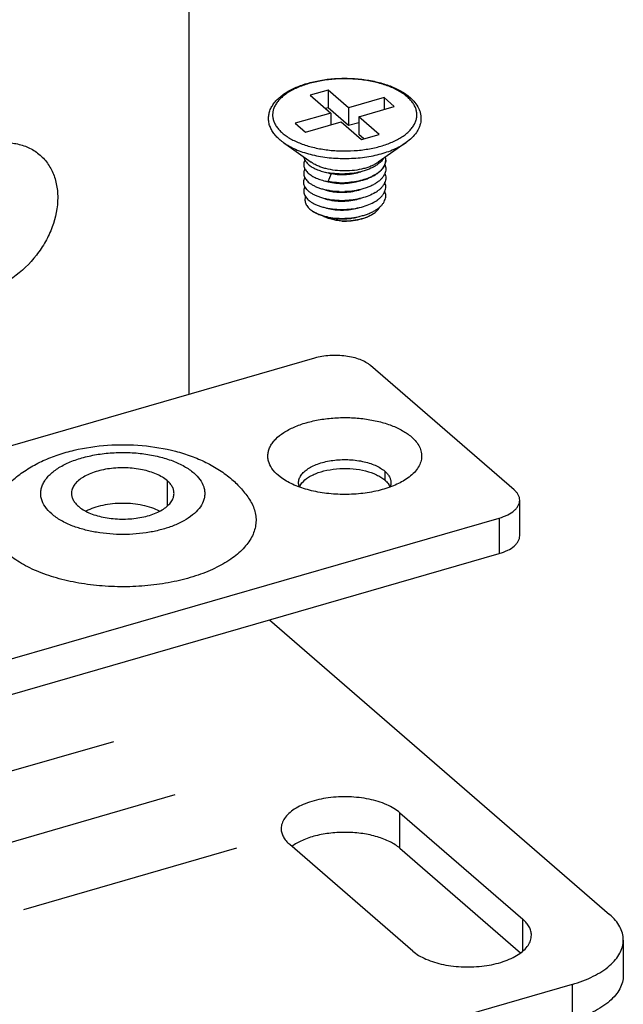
# Model space of a CAD drawing. Header units: millimetres. Extents: x -4223 to -3634, y -1019 to -603.
# Tile 6 of 26: x -3962 to -3932, y -867 to -819. Entities that reach past the tile are written whole.
import ezdxf

# ---------------------------------------------------------------- set-up
doc = ezdxf.new("R2010")
doc.units = ezdxf.units.MM
doc.layers.add('02___PRT_ALL_AXES', color=7, linetype='Continuous')
doc.layers.add('03___PRT_ALL_CURVES', color=7, linetype='Continuous')

msp = doc.modelspace()

# ---------------------------------------------------------------- linework, layer by layer
at = {"color": 7, "linetype": 'Continuous'}
for p, q in [((-3953.38, -837.683), (-3953.38, -797.653)), ((-3946.609, -822.848), (-3947.475, -823.098)), ((-3946.609, -822.848), (-3946.609, -823.714)), ((-3945.609, -823.714), (-3946.609, -822.848)), ((-3947.475, -823.098), (-3946.475, -823.964)), ((-3943.877, -823.214), (-3945.609, -823.714)), ((-3943.877, -823.214), (-3943.877, -823.792)), ((-3943.377, -823.647), (-3943.877, -823.214)), ((-3946.609, -823.714), (-3946.725, -823.748)), ((-3945.609, -824.58), (-3946.609, -823.714)), ((-3945.609, -823.714), (-3945.609, -824.58)), ((-3945.109, -824.147), (-3943.377, -823.647)), ((-3946.475, -823.964), (-3948.207, -824.464)), ((-3946.475, -823.964), (-3946.475, -824.542)), ((-3945.109, -824.147), (-3945.109, -825.013)), ((-3944.109, -825.013), (-3945.109, -824.147)), ((-3948.207, -824.464), (-3947.707, -824.897)), ((-3947.707, -824.897), (-3945.975, -824.397)), ((-3945.975, -824.397), (-3944.975, -825.263)), ((-3945.109, -824.436), (-3945.609, -824.58)), ((-3944.859, -825.23), (-3945.109, -825.013)), ((-3944.975, -825.263), (-3944.109, -825.013)), ((-3948.779, -825.408), (-3948.778, -825.408)), ((-3942.805, -825.408), (-3942.805, -825.408)), ((-3946.756, -826.843), (-3946.599, -826.887)), ((-3946.595, -827.31), (-3946.432, -826.921)), ((-3946.432, -826.921), (-3946.432, -826.899)), ((-3946.754, -827.276), (-3946.599, -827.32)), ((-3946.79, -828.996), (-3946.61, -829.049)), ((-3943.843, -841.425), (-3943.843, -841.858)), ((-3954.452, -841.889), (-3954.452, -843.124)), ((-3937.261, -844.577), (-3937.261, -842.845)), ((-3938.261, -843.711), (-3938.261, -845.443)), ((-3979.83, -857.443), (-3938.261, -845.443)), ((-3949.463, -848.676), (-3932.88, -863.038)), ((-3943.107, -858.081), (-3937.107, -863.277)), ((-3943.107, -859.813), (-3943.107, -858.081)), ((-3942.477, -864.827), (-3948.477, -859.631)), ((-3937.107, -864.827), (-3937.107, -863.277)), ((-3932.21, -864.288), (-3932.21, -866.02)), ((-3934.71, -866.453), (-3973.681, -877.703)), ((-3934.71, -866.453), (-3934.71, -868.185))]:
    msp.add_line(p, q, dxfattribs=at)
at = {"color": 3, "linetype": 'Continuous'}
for p, q in [((-3947.261, -835.916), (-3963.44, -840.587)), ((-3937.529, -842.345), (-3944.529, -836.282)), ((-3948.854, -841.771), (-3949.04, -841.626)), ((-3979.83, -855.711), (-3938.261, -843.711)), ((-3943.107, -859.813), (-3937.227, -864.905))]:
    msp.add_line(p, q, dxfattribs=at)
at = {"color": 7, "linetype": 'Continuous'}
for centre, radius, start, end in [((-3944.391, -826.243), 0.599, 0.0647, 11.9663), ((-3944.38, -826.242), 0.588, 358.5823, 359.9976), ((-3946.016, -824.484), 2.473, 256.341, 260.297), ((-3945.925, -822.912), 4.023, 268.095, 271.8896), ((-3945.935, -823.401), 3.966, 268.0888, 272.059), ((-3945.93, -823.389), 3.979, 268.0309, 271.9825), ((-3945.102, -826.078), 1.551, 305.4303, 305.9601), ((-3945.93, -823.811), 3.989, 268.0356, 271.9767), ((-3945.169, -826.416), 1.668, 301.3195, 305.4271), ((-3945.103, -826.51), 1.553, 305.451, 306.0474), ((-3945.93, -824.24), 3.994, 268.0379, 271.9749), ((-3945.191, -826.815), 1.708, 301.3673, 305.3793), ((-3945.103, -826.943), 1.553, 305.451, 306.0474), ((-3945.929, -825.53), 3.165, 267.4355, 272.5324), ((-3945.93, -824.689), 3.978, 268.0301, 271.9827), ((-3945.93, -825.121), 3.979, 268.0309, 271.9824)]:
    msp.add_arc(centre, radius, start, end, dxfattribs=at)
for points, knots in [([(-3948.969, -825.26), (-3949.03, -825.207), (-3949.117, -825.123), (-3949.219, -825.003), (-3949.308, -824.882), (-3949.4, -824.723), (-3949.476, -824.522), (-3949.512, -824.314), (-3949.509, -824.104), (-3949.464, -823.897), (-3949.382, -823.698), (-3949.264, -823.507), (-3949.113, -823.328), (-3948.932, -823.161), (-3948.722, -823.006), (-3948.487, -822.864), (-3948.227, -822.735), (-3947.944, -822.621), (-3947.535, -822.486), (-3946.984, -822.359), (-3946.291, -822.276), (-3945.58, -822.262), (-3944.877, -822.317), (-3944.31, -822.421), (-3943.883, -822.539), (-3943.584, -822.641), (-3943.306, -822.759), (-3943.051, -822.89), (-3942.82, -823.035), (-3942.68, -823.142), (-3942.615, -823.199)], [0, 0, 0, 0, 0.026567, 0.039338, 0.051795, 0.075892, 0.09919, 0.122022, 0.144717, 0.167611, 0.191037, 0.215323, 0.240772, 0.267623, 0.296041, 0.326108, 0.357829, 0.391146, 0.425944, 0.499266, 0.576147, 0.654551, 0.732306, 0.807298, 0.843177, 0.877705, 0.910727, 0.942134, 0.971895, 1, 1, 1, 1]), ([(-3942.746, -823.177), (-3942.806, -823.125), (-3942.935, -823.025), (-3943.151, -822.89), (-3943.391, -822.767), (-3943.654, -822.656), (-3943.938, -822.558), (-3944.346, -822.445), (-3944.889, -822.345), (-3945.564, -822.29), (-3946.247, -822.301), (-3946.914, -822.377), (-3947.444, -822.495), (-3947.837, -822.622), (-3948.108, -822.728), (-3948.356, -822.848), (-3948.58, -822.979), (-3948.777, -823.12), (-3948.946, -823.271), (-3949.085, -823.43), (-3949.192, -823.595), (-3949.267, -823.765), (-3949.307, -823.939), (-3949.313, -824.114), (-3949.284, -824.289), (-3949.221, -824.461), (-3949.124, -824.628), (-3948.995, -824.789), (-3948.893, -824.887), (-3948.838, -824.935)], [0, 0, 0, 0, 0.027795, 0.057585, 0.089316, 0.122893, 0.158166, 0.194943, 0.272062, 0.35223, 0.433176, 0.512574, 0.588203, 0.624, 0.658162, 0.690523, 0.720965, 0.749426, 0.775915, 0.800528, 0.823467, 0.845048, 0.865711, 0.885988, 0.906459, 0.92768, 0.950123, 0.974155, 1, 1, 1, 1]), ([(-3948.838, -824.935), (-3948.778, -824.987), (-3948.648, -825.087), (-3948.433, -825.221), (-3948.193, -825.345), (-3947.93, -825.456), (-3947.646, -825.554), (-3947.238, -825.666), (-3946.695, -825.767), (-3946.02, -825.822), (-3945.337, -825.811), (-3944.67, -825.734), (-3944.14, -825.616), (-3943.747, -825.49), (-3943.476, -825.383), (-3943.228, -825.264), (-3943.004, -825.133), (-3942.807, -824.991), (-3942.638, -824.841), (-3942.499, -824.682), (-3942.392, -824.517), (-3942.317, -824.347), (-3942.277, -824.173), (-3942.271, -823.997), (-3942.3, -823.823), (-3942.363, -823.651), (-3942.46, -823.484), (-3942.588, -823.323), (-3942.691, -823.225), (-3942.746, -823.177)], [0, 0, 0, 0, 0.027795, 0.057585, 0.089316, 0.122893, 0.158166, 0.194943, 0.272062, 0.35223, 0.433176, 0.512574, 0.588203, 0.624, 0.658162, 0.690523, 0.720965, 0.749426, 0.775915, 0.800528, 0.823467, 0.845048, 0.865711, 0.885988, 0.906459, 0.92768, 0.950123, 0.974155, 1, 1, 1, 1]), ([(-3942.615, -823.199), (-3942.526, -823.275), (-3942.366, -823.438), (-3942.213, -823.673), (-3942.131, -823.871), (-3942.091, -824.021), (-3942.073, -824.174), (-3942.076, -824.327), (-3942.1, -824.479), (-3942.146, -824.628), (-3942.212, -824.773), (-3942.327, -824.963), (-3942.519, -825.186), (-3942.704, -825.337), (-3942.805, -825.408)], [0, 0, 0, 0, 0.133391, 0.257433, 0.317044, 0.375575, 0.433494, 0.491244, 0.54929, 0.608073, 0.668069, 0.729711, 0.859426, 1, 1, 1, 1]), ([(-3948.779, -825.408), (-3948.796, -825.396), (-3948.861, -825.349), (-3948.924, -825.299), (-3948.969, -825.26)], [0, 0, 0, 0, 0.255262, 1, 1, 1, 1]), ([(-3966.89, -830.132), (-3966.89, -829.644), (-3966.735, -828.892), (-3966.306, -827.972), (-3965.718, -827.087), (-3964.767, -826.171), (-3963.61, -825.588), (-3962.662, -825.402), (-3961.989, -825.408), (-3961.364, -825.558), (-3960.815, -825.848), (-3960.364, -826.268), (-3960.031, -826.798), (-3959.83, -827.416), (-3959.788, -827.856), (-3959.788, -828.082)], [0, 0, 0, 0, 0.129455, 0.19858, 0.269298, 0.410456, 0.544301, 0.606731, 0.665711, 0.721679, 0.775641, 0.829029, 0.883394, 0.940127, 1, 1, 1, 1]), ([(-3948.778, -825.408), (-3948.69, -825.47), (-3948.5, -825.588), (-3948.188, -825.739), (-3947.843, -825.872), (-3947.468, -825.982), (-3947.07, -826.07), (-3946.654, -826.134), (-3946.226, -826.172), (-3945.791, -826.185), (-3945.357, -826.172), (-3944.929, -826.134), (-3944.513, -826.07), (-3944.115, -825.982), (-3943.74, -825.871), (-3943.395, -825.739), (-3943.083, -825.587), (-3942.893, -825.47), (-3942.805, -825.408)], [0, 0, 0, 0, 0.05143, 0.106897, 0.166119, 0.22866, 0.293975, 0.361439, 0.430366, 0.500033, 0.5697, 0.638623, 0.706081, 0.771389, 0.83392, 0.893132, 0.948589, 1, 1, 1, 1]), ([(-3947.786, -826.115), (-3947.78, -826.15), (-3947.758, -826.221), (-3947.703, -826.322), (-3947.624, -826.418), (-3947.559, -826.476), (-3947.524, -826.504)], [0, 0, 0, 0, 0.222294, 0.45933, 0.71734, 1, 1, 1, 1]), ([(-3943.907, -826.191), (-3943.943, -826.246), (-3944.033, -826.351), (-3944.14, -826.438), (-3944.199, -826.48)], [0, 0, 0, 0, 0.473444, 1, 1, 1, 1]), ([(-3947.737, -826.258), (-3947.752, -826.285), (-3947.775, -826.342), (-3947.793, -826.431), (-3947.792, -826.521), (-3947.773, -826.61), (-3947.736, -826.697), (-3947.682, -826.782), (-3947.61, -826.864), (-3947.554, -826.913), (-3947.524, -826.937)], [0, 0, 0, 0, 0.11999, 0.234942, 0.348215, 0.463369, 0.583718, 0.712042, 0.850417, 1, 1, 1, 1]), ([(-3947.737, -826.69), (-3947.751, -826.718), (-3947.775, -826.775), (-3947.793, -826.864), (-3947.792, -826.954), (-3947.773, -827.043), (-3947.736, -827.13), (-3947.682, -827.215), (-3947.61, -827.297), (-3947.554, -827.346), (-3947.524, -827.37)], [0, 0, 0, 0, 0.120013, 0.234975, 0.348247, 0.463394, 0.583734, 0.712049, 0.850418, 1, 1, 1, 1]), ([(-3947.524, -826.504), (-3947.468, -826.549), (-3947.339, -826.633), (-3947.12, -826.735), (-3946.869, -826.819), (-3946.689, -826.86), (-3946.595, -826.877)], [0, 0, 0, 0, 0.213614, 0.453135, 0.716468, 1, 1, 1, 1]), ([(-3943.792, -826.257), (-3943.793, -826.292), (-3943.801, -826.364), (-3943.833, -826.469), (-3943.883, -826.572), (-3943.977, -826.709), (-3944.105, -826.832), (-3944.257, -826.942), (-3944.437, -827.05), (-3944.695, -827.166), (-3945.037, -827.269), (-3945.407, -827.338), (-3945.663, -827.36), (-3945.792, -827.365)], [0, 0, 0, 0, 0.042914, 0.08691, 0.132853, 0.18144, 0.28815, 0.346874, 0.40914, 0.543532, 0.689165, 0.842668, 1, 1, 1, 1]), ([(-3944.199, -826.48), (-3944.247, -826.514), (-3944.351, -826.579), (-3944.52, -826.664), (-3944.705, -826.738), (-3944.976, -826.825), (-3945.339, -826.901), (-3945.639, -826.928), (-3945.792, -826.933)], [0, 0, 0, 0, 0.10546, 0.218182, 0.337583, 0.462838, 0.726586, 1, 1, 1, 1]), ([(-3944.202, -826.909), (-3944.14, -826.864), (-3944.027, -826.771), (-3943.913, -826.633), (-3943.85, -826.518), (-3943.817, -826.432), (-3943.796, -826.345), (-3943.792, -826.286), (-3943.792, -826.257)], [0, 0, 0, 0, 0.287788, 0.545682, 0.665205, 0.779757, 0.890791, 1, 1, 1, 1]), ([(-3943.835, -826.468), (-3943.821, -826.505), (-3943.799, -826.579), (-3943.788, -826.694), (-3943.801, -826.81), (-3943.836, -826.923), (-3943.894, -827.034), (-3943.974, -827.141), (-3944.073, -827.242), (-3944.15, -827.304), (-3944.191, -827.333)], [0, 0, 0, 0, 0.115727, 0.2284, 0.341193, 0.457276, 0.579419, 0.709754, 0.849698, 1, 1, 1, 1]), ([(-3947.524, -827.803), (-3947.554, -827.779), (-3947.61, -827.73), (-3947.682, -827.648), (-3947.736, -827.563), (-3947.773, -827.476), (-3947.792, -827.387), (-3947.793, -827.297), (-3947.775, -827.208), (-3947.751, -827.151), (-3947.737, -827.123)], [0, 0, 0, 0, 0.149584, 0.287951, 0.416264, 0.536602, 0.651747, 0.76502, 0.879984, 1, 1, 1, 1]), ([(-3947.524, -826.937), (-3947.468, -826.982), (-3947.339, -827.066), (-3947.12, -827.168), (-3946.869, -827.252), (-3946.689, -827.293), (-3946.595, -827.31)], [0, 0, 0, 0, 0.213614, 0.453133, 0.716467, 1, 1, 1, 1]), ([(-3946.058, -826.933), (-3946.104, -826.931), (-3946.284, -826.922), (-3946.463, -826.9), (-3946.595, -826.877)], [0, 0, 0, 0, 0.255542, 1, 1, 1, 1]), ([(-3946.432, -826.921), (-3946.316, -826.942), (-3946.076, -826.967), (-3945.712, -826.963), (-3945.351, -826.919), (-3945.118, -826.861), (-3945.006, -826.825)], [0, 0, 0, 0, 0.246029, 0.501335, 0.755897, 1, 1, 1, 1]), ([(-3945.792, -827.365), (-3945.64, -827.36), (-3945.34, -827.333), (-3944.978, -827.256), (-3944.707, -827.169), (-3944.522, -827.093), (-3944.354, -827.008), (-3944.25, -826.943), (-3944.202, -826.909)], [0, 0, 0, 0, 0.27304, 0.53658, 0.661832, 0.781319, 0.894232, 1, 1, 1, 1]), ([(-3943.837, -826.898), (-3943.822, -826.935), (-3943.799, -827.009), (-3943.788, -827.125), (-3943.8, -827.24), (-3943.835, -827.354), (-3943.893, -827.465), (-3943.972, -827.572), (-3944.071, -827.674), (-3944.148, -827.735), (-3944.189, -827.765)], [0, 0, 0, 0, 0.115918, 0.228695, 0.341514, 0.457564, 0.579638, 0.709879, 0.849727, 1, 1, 1, 1]), ([(-3947.737, -827.556), (-3947.751, -827.584), (-3947.775, -827.641), (-3947.793, -827.73), (-3947.792, -827.82), (-3947.773, -827.909), (-3947.736, -827.996), (-3947.682, -828.081), (-3947.61, -828.163), (-3947.554, -828.212), (-3947.524, -828.236)], [0, 0, 0, 0, 0.120005, 0.234964, 0.348238, 0.463388, 0.583731, 0.712046, 0.850415, 1, 1, 1, 1]), ([(-3946.066, -827.798), (-3946.213, -827.793), (-3946.431, -827.774), (-3946.711, -827.722), (-3946.906, -827.672), (-3947.087, -827.612), (-3947.251, -827.541), (-3947.397, -827.462), (-3947.484, -827.402), (-3947.524, -827.37)], [0, 0, 0, 0, 0.286321, 0.423122, 0.553997, 0.677872, 0.793859, 0.901362, 1, 1, 1, 1]), ([(-3946.599, -827.32), (-3946.477, -827.35), (-3946.22, -827.391), (-3945.825, -827.403), (-3945.428, -827.365), (-3945.169, -827.306), (-3945.045, -827.267)], [0, 0, 0, 0, 0.240166, 0.49503, 0.75238, 1, 1, 1, 1]), ([(-3946.595, -827.31), (-3946.552, -827.317), (-3946.377, -827.346), (-3946.2, -827.361), (-3946.066, -827.365)], [0, 0, 0, 0, 0.243683, 1, 1, 1, 1]), ([(-3946.067, -827.365), (-3946.112, -827.363), (-3946.289, -827.354), (-3946.465, -827.333), (-3946.595, -827.31)], [0, 0, 0, 0, 0.255499, 1, 1, 1, 1]), ([(-3944.202, -827.342), (-3944.251, -827.376), (-3944.354, -827.441), (-3944.523, -827.527), (-3944.708, -827.602), (-3944.978, -827.689), (-3945.341, -827.766), (-3945.64, -827.793), (-3945.792, -827.798)], [0, 0, 0, 0, 0.105781, 0.218705, 0.338199, 0.463454, 0.726981, 1, 1, 1, 1]), ([(-3944.189, -828.198), (-3944.148, -828.168), (-3944.071, -828.107), (-3943.972, -828.005), (-3943.893, -827.898), (-3943.835, -827.787), (-3943.8, -827.674), (-3943.788, -827.558), (-3943.799, -827.443), (-3943.822, -827.368), (-3943.836, -827.332)], [0, 0, 0, 0, 0.150271, 0.290123, 0.420373, 0.542459, 0.658519, 0.771341, 0.884108, 1, 1, 1, 1]), ([(-3959.788, -828.082), (-3959.788, -828.569), (-3959.943, -829.321), (-3960.372, -830.242), (-3960.96, -831.126), (-3961.911, -832.042), (-3963.068, -832.625), (-3964.016, -832.811), (-3964.689, -832.805), (-3965.314, -832.656), (-3965.864, -832.365), (-3966.314, -831.946), (-3966.647, -831.415), (-3966.848, -830.798), (-3966.89, -830.357), (-3966.89, -830.132)], [0, 0, 0, 0, 0.129455, 0.19858, 0.269298, 0.410456, 0.544301, 0.606731, 0.665711, 0.721679, 0.775641, 0.829029, 0.883394, 0.940127, 1, 1, 1, 1]), ([(-3947.704, -828.036), (-3947.714, -828.065), (-3947.731, -828.123), (-3947.737, -828.215), (-3947.725, -828.305), (-3947.695, -828.395), (-3947.646, -828.482), (-3947.555, -828.599), (-3947.467, -828.674), (-3947.403, -828.719)], [0, 0, 0, 0, 0.114099, 0.225332, 0.337102, 0.452725, 0.575049, 0.70625, 1, 1, 1, 1]), ([(-3946.066, -828.231), (-3946.213, -828.226), (-3946.431, -828.207), (-3946.711, -828.155), (-3946.906, -828.105), (-3947.087, -828.045), (-3947.251, -827.974), (-3947.397, -827.895), (-3947.484, -827.835), (-3947.524, -827.803)], [0, 0, 0, 0, 0.286321, 0.423125, 0.554, 0.677874, 0.79386, 0.901357, 1, 1, 1, 1]), ([(-3946.753, -828.143), (-3946.682, -828.166), (-3946.531, -828.205), (-3946.295, -828.244), (-3946.046, -828.263), (-3945.876, -828.263), (-3945.79, -828.259)], [0, 0, 0, 0, 0.2313, 0.478148, 0.736038, 1, 1, 1, 1]), ([(-3946.751, -827.71), (-3946.679, -827.733), (-3946.529, -827.773), (-3946.294, -827.811), (-3946.045, -827.83), (-3945.876, -827.83), (-3945.79, -827.826)], [0, 0, 0, 0, 0.231415, 0.478282, 0.736123, 1, 1, 1, 1]), ([(-3945.792, -829.097), (-3945.644, -829.092), (-3945.354, -829.066), (-3945.001, -828.993), (-3944.737, -828.911), (-3944.555, -828.84), (-3944.388, -828.759), (-3944.238, -828.669), (-3944.107, -828.571), (-3943.997, -828.467), (-3943.909, -828.356), (-3943.844, -828.241), (-3943.803, -828.122), (-3943.788, -828.002), (-3943.798, -827.881), (-3943.821, -827.803), (-3943.836, -827.765)], [0, 0, 0, 0, 0.164072, 0.322788, 0.398459, 0.470854, 0.539496, 0.604034, 0.664275, 0.720223, 0.772127, 0.820527, 0.866281, 0.910542, 0.95466, 1, 1, 1, 1]), ([(-3944.302, -827.84), (-3944.401, -827.901), (-3944.621, -828.008), (-3944.982, -828.125), (-3945.378, -828.203), (-3945.652, -828.226), (-3945.792, -828.231)], [0, 0, 0, 0, 0.223528, 0.469242, 0.730733, 1, 1, 1, 1]), ([(-3945.79, -827.826), (-3945.657, -827.82), (-3945.397, -827.793), (-3945.143, -827.732), (-3945.022, -827.692)], [0, 0, 0, 0, 0.510438, 1, 1, 1, 1]), ([(-3945.79, -828.259), (-3945.658, -828.253), (-3945.399, -828.226), (-3945.145, -828.165), (-3945.024, -828.126)], [0, 0, 0, 0, 0.510366, 1, 1, 1, 1]), ([(-3947.524, -828.236), (-3947.484, -828.268), (-3947.397, -828.328), (-3947.251, -828.407), (-3947.087, -828.478), (-3946.906, -828.538), (-3946.711, -828.588), (-3946.431, -828.64), (-3946.213, -828.659), (-3946.066, -828.664)], [0, 0, 0, 0, 0.098642, 0.20614, 0.322127, 0.446003, 0.576877, 0.71368, 1, 1, 1, 1]), ([(-3946.761, -828.573), (-3946.655, -828.608), (-3946.426, -828.662), (-3946.193, -828.687), (-3946.071, -828.692)], [0, 0, 0, 0, 0.479498, 1, 1, 1, 1]), ([(-3945.792, -828.664), (-3945.652, -828.659), (-3945.378, -828.636), (-3944.982, -828.558), (-3944.621, -828.441), (-3944.401, -828.334), (-3944.302, -828.273)], [0, 0, 0, 0, 0.26927, 0.53076, 0.776472, 1, 1, 1, 1]), ([(-3945.79, -828.692), (-3945.667, -828.687), (-3945.427, -828.662), (-3945.191, -828.61), (-3945.078, -828.576)], [0, 0, 0, 0, 0.508769, 1, 1, 1, 1]), ([(-3944.361, -828.846), (-3944.33, -828.824), (-3944.218, -828.738), (-3944.122, -828.63), (-3944.074, -828.54)], [0, 0, 0, 0, 0.275316, 1, 1, 1, 1]), ([(-3947.403, -828.719), (-3947.343, -828.761), (-3947.21, -828.84), (-3947.068, -828.901), (-3946.993, -828.929)], [0, 0, 0, 0, 0.474742, 1, 1, 1, 1]), ([(-3946.995, -828.936), (-3947.06, -828.912), (-3947.18, -828.862), (-3947.293, -828.797), (-3947.342, -828.762)], [0, 0, 0, 0, 0.530325, 1, 1, 1, 1]), ([(-3946.605, -829.04), (-3946.674, -829.027), (-3946.805, -828.997), (-3946.934, -828.958), (-3946.995, -828.936)], [0, 0, 0, 0, 0.517437, 1, 1, 1, 1]), ([(-3946.993, -828.929), (-3946.962, -828.94), (-3946.836, -828.984), (-3946.705, -829.018), (-3946.605, -829.04)], [0, 0, 0, 0, 0.240254, 1, 1, 1, 1]), ([(-3945.931, -829.233), (-3946.022, -829.226), (-3946.2, -829.204), (-3946.455, -829.148), (-3946.688, -829.072), (-3946.832, -829.006), (-3946.897, -828.969)], [0, 0, 0, 0, 0.271704, 0.532244, 0.776463, 1, 1, 1, 1]), ([(-3946.61, -829.049), (-3946.524, -829.071), (-3946.344, -829.105), (-3946.162, -829.121), (-3946.069, -829.125)], [0, 0, 0, 0, 0.486489, 1, 1, 1, 1]), ([(-3946.605, -829.04), (-3946.562, -829.048), (-3946.384, -829.077), (-3946.203, -829.093), (-3946.066, -829.097)], [0, 0, 0, 0, 0.243488, 1, 1, 1, 1]), ([(-3946.069, -829.125), (-3945.985, -829.129), (-3945.816, -829.129), (-3945.564, -829.111), (-3945.318, -829.072), (-3945.158, -829.033), (-3945.08, -829.01)], [0, 0, 0, 0, 0.252718, 0.506773, 0.757385, 1, 1, 1, 1]), ([(-3945.931, -829.233), (-3945.783, -829.238), (-3945.559, -829.23), (-3945.268, -829.19), (-3945.058, -829.147), (-3944.859, -829.091), (-3944.675, -829.022), (-3944.509, -828.942), (-3944.408, -828.879), (-3944.361, -828.846)], [0, 0, 0, 0, 0.272114, 0.406445, 0.537374, 0.663373, 0.783127, 0.895579, 1, 1, 1, 1]), ([(-3944.404, -828.877), (-3944.448, -828.908), (-3944.545, -828.967), (-3944.705, -829.043), (-3944.883, -829.107), (-3945.075, -829.159), (-3945.28, -829.199), (-3945.566, -829.234), (-3945.785, -829.239), (-3945.931, -829.233)], [0, 0, 0, 0, 0.102246, 0.213164, 0.332022, 0.457747, 0.589005, 0.724257, 1, 1, 1, 1]), ([(-3962.801, -842.813), (-3962.665, -842.602), (-3962.355, -842.204), (-3961.8, -841.69), (-3961.176, -841.256), (-3960.493, -840.899), (-3959.762, -840.612), (-3958.72, -840.317), (-3957.347, -840.116), (-3955.678, -840.132), (-3954.312, -840.36), (-3953.284, -840.679), (-3952.564, -840.983), (-3951.895, -841.359), (-3951.488, -841.662), (-3951.298, -841.826)], [0, 0, 0, 0, 0.059373, 0.118516, 0.17803, 0.238395, 0.300112, 0.363386, 0.49385, 0.626466, 0.756346, 0.819214, 0.880556, 0.940649, 1, 1, 1, 1]), ([(-3948.042, -841.987), (-3948.042, -841.926), (-3948.02, -841.796), (-3947.925, -841.614), (-3947.774, -841.445), (-3947.572, -841.291), (-3947.324, -841.157), (-3946.927, -841.002), (-3946.361, -840.879), (-3945.648, -840.846), (-3945.053, -840.912), (-3944.609, -841.025), (-3944.314, -841.132), (-3944.058, -841.263), (-3943.908, -841.369), (-3943.843, -841.425)], [0, 0, 0, 0, 0.03881, 0.0805, 0.127163, 0.179862, 0.238805, 0.303569, 0.446639, 0.599275, 0.749473, 0.820053, 0.88588, 0.946057, 1, 1, 1, 1]), ([(-3947.937, -842.081), (-3947.865, -841.967), (-3947.705, -841.814), (-3947.45, -841.654), (-3947.123, -841.501), (-3946.649, -841.364), (-3946.032, -841.287), (-3945.395, -841.298), (-3944.791, -841.396), (-3944.334, -841.55), (-3944.029, -841.715), (-3943.9, -841.809), (-3943.843, -841.858)], [0, 0, 0, 0, 0.091718, 0.145528, 0.204477, 0.33547, 0.478405, 0.624753, 0.765474, 0.892373, 0.948851, 1, 1, 1, 1]), ([(-3943.843, -841.425), (-3943.797, -841.465), (-3943.713, -841.549), (-3943.615, -841.69), (-3943.556, -841.837), (-3943.542, -841.938), (-3943.542, -841.987)], [0, 0, 0, 0, 0.281902, 0.538353, 0.774689, 1, 1, 1, 1]), ([(-3951.298, -841.826), (-3951.133, -841.97), (-3950.819, -842.278), (-3950.552, -842.628), (-3950.433, -842.813)], [0, 0, 0, 0, 0.499157, 1, 1, 1, 1]), ([(-3947.999, -842.205), (-3948.006, -842.187), (-3948.031, -842.117), (-3948.042, -842.043), (-3948.042, -841.987)], [0, 0, 0, 0, 0.25647, 1, 1, 1, 1]), ([(-3948, -842.203), (-3947.996, -842.193), (-3947.978, -842.151), (-3947.956, -842.11), (-3947.937, -842.081)], [0, 0, 0, 0, 0.243933, 1, 1, 1, 1]), ([(-3943.843, -841.858), (-3943.823, -841.875), (-3943.75, -841.943), (-3943.686, -842.02), (-3943.647, -842.081)], [0, 0, 0, 0, 0.265221, 1, 1, 1, 1]), ([(-3943.647, -842.081), (-3943.641, -842.091), (-3943.618, -842.128), (-3943.599, -842.167), (-3943.587, -842.197)], [0, 0, 0, 0, 0.256506, 1, 1, 1, 1]), ([(-3943.542, -841.987), (-3943.542, -842.005), (-3943.545, -842.075), (-3943.562, -842.145), (-3943.581, -842.195)], [0, 0, 0, 0, 0.246608, 1, 1, 1, 1]), ([(-3954.822, -843.376), (-3954.945, -843.313), (-3955.215, -843.202), (-3955.652, -843.085), (-3956.127, -843.012), (-3956.62, -842.988), (-3957.114, -843.013), (-3957.589, -843.086), (-3958.025, -843.203), (-3958.294, -843.315), (-3958.416, -843.379)], [0, 0, 0, 0, 0.112078, 0.234976, 0.365587, 0.500185, 0.634757, 0.765291, 0.88807, 1, 1, 1, 1]), ([(-3938.261, -845.443), (-3938.119, -845.402), (-3937.86, -845.306), (-3937.577, -845.13), (-3937.413, -844.966), (-3937.326, -844.841), (-3937.273, -844.711), (-3937.261, -844.62), (-3937.261, -844.577)], [0, 0, 0, 0, 0.315287, 0.58484, 0.701943, 0.808331, 0.90645, 1, 1, 1, 1]), ([(-3943.107, -858.081), (-3943.197, -858.003), (-3943.403, -857.857), (-3943.894, -857.607), (-3944.631, -857.39), (-3945.594, -857.282), (-3946.577, -857.329), (-3947.356, -857.497), (-3947.903, -857.711), (-3948.245, -857.897), (-3948.523, -858.108), (-3948.731, -858.341), (-3948.862, -858.592), (-3948.892, -858.77), (-3948.892, -858.856)], [0, 0, 0, 0, 0.053939, 0.114143, 0.25039, 0.400617, 0.553281, 0.696377, 0.761154, 0.820105, 0.872817, 0.919487, 0.961184, 1, 1, 1, 1]), ([(-3948.892, -858.856), (-3948.892, -858.924), (-3948.873, -859.064), (-3948.791, -859.266), (-3948.656, -859.459), (-3948.541, -859.575), (-3948.477, -859.631)], [0, 0, 0, 0, 0.22529, 0.461685, 0.718229, 1, 1, 1, 1]), ([(-3932.21, -864.288), (-3932.21, -864.178), (-3932.24, -863.952), (-3932.373, -863.626), (-3932.59, -863.314), (-3932.776, -863.128), (-3932.88, -863.038)], [0, 0, 0, 0, 0.225311, 0.461647, 0.718098, 1, 1, 1, 1]), ([(-3936.692, -864.052), (-3936.692, -863.984), (-3936.711, -863.844), (-3936.793, -863.641), (-3936.927, -863.448), (-3937.043, -863.332), (-3937.107, -863.277)], [0, 0, 0, 0, 0.22529, 0.461685, 0.718229, 1, 1, 1, 1]), ([(-3942.477, -864.827), (-3942.387, -864.904), (-3942.181, -865.05), (-3941.69, -865.3), (-3940.953, -865.517), (-3939.99, -865.625), (-3939.007, -865.578), (-3938.228, -865.41), (-3937.681, -865.196), (-3937.339, -865.011), (-3937.061, -864.799), (-3936.853, -864.566), (-3936.722, -864.315), (-3936.692, -864.137), (-3936.692, -864.052)], [0, 0, 0, 0, 0.053939, 0.114143, 0.25039, 0.400617, 0.553281, 0.696377, 0.761154, 0.820105, 0.872817, 0.919487, 0.961184, 1, 1, 1, 1]), ([(-3934.71, -866.453), (-3934.355, -866.35), (-3933.708, -866.111), (-3933.001, -865.672), (-3932.589, -865.262), (-3932.373, -864.95), (-3932.24, -864.623), (-3932.21, -864.398), (-3932.21, -864.288)], [0, 0, 0, 0, 0.315287, 0.58484, 0.701943, 0.808331, 0.90645, 1, 1, 1, 1])]:
    msp.add_open_spline(points, degree=3, knots=knots, dxfattribs=at)
msp.add_open_spline([(-3948.778, -825.408), (-3948.778, -825.408), (-3948.779, -825.408), (-3948.779, -825.408)], degree=3, dxfattribs=at)
at = {"color": 3, "linetype": 'Continuous'}
for points, knots in [([(-3944.529, -836.282), (-3944.599, -836.222), (-3944.764, -836.109), (-3945.051, -835.978), (-3945.383, -835.877), (-3945.747, -835.809), (-3946.131, -835.778), (-3946.52, -835.784), (-3946.899, -835.828), (-3947.144, -835.882), (-3947.261, -835.916)], [0, 0, 0, 0, 0.097799, 0.208794, 0.33125, 0.462393, 0.598724, 0.736365, 0.871401, 1, 1, 1, 1]), ([(-3949.04, -841.626), (-3949.153, -841.527), (-3949.35, -841.32), (-3949.504, -841.004), (-3949.546, -840.751), (-3949.54, -840.564), (-3949.497, -840.378), (-3949.417, -840.197), (-3949.303, -840.021), (-3949.098, -839.787), (-3948.755, -839.52), (-3948.25, -839.257), (-3947.654, -839.047), (-3946.988, -838.899), (-3946.277, -838.817), (-3945.549, -838.805), (-3944.829, -838.864), (-3944.145, -838.991), (-3943.523, -839.181), (-3942.986, -839.427), (-3942.676, -839.637), (-3942.544, -839.751)], [0, 0, 0, 0, 0.049799, 0.093333, 0.113815, 0.134105, 0.154779, 0.176373, 0.199325, 0.223952, 0.278855, 0.341642, 0.411604, 0.487278, 0.566721, 0.647714, 0.72793, 0.805094, 0.87715, 0.942451, 1, 1, 1, 1]), ([(-3942.544, -839.751), (-3942.46, -839.824), (-3942.31, -839.976), (-3942.141, -840.232), (-3942.047, -840.502), (-3942.033, -840.778), (-3942.099, -841.05), (-3942.242, -841.312), (-3942.456, -841.558), (-3942.633, -841.702), (-3942.73, -841.771)], [0, 0, 0, 0, 0.13791, 0.262335, 0.376797, 0.486879, 0.599086, 0.719434, 0.852272, 1, 1, 1, 1]), ([(-3960.081, -843.514), (-3960.203, -843.409), (-3960.412, -843.188), (-3960.577, -842.851), (-3960.622, -842.581), (-3960.615, -842.381), (-3960.569, -842.184), (-3960.484, -841.99), (-3960.362, -841.802), (-3960.144, -841.553), (-3959.778, -841.268), (-3959.239, -840.987), (-3958.603, -840.764), (-3957.893, -840.606), (-3957.135, -840.518), (-3956.358, -840.506), (-3955.59, -840.568), (-3954.861, -840.703), (-3954.197, -840.906), (-3953.624, -841.169), (-3953.293, -841.393), (-3953.153, -841.514)], [0, 0, 0, 0, 0.049799, 0.093333, 0.113815, 0.134105, 0.154779, 0.176373, 0.199325, 0.223952, 0.278855, 0.341642, 0.411604, 0.487278, 0.566721, 0.647714, 0.72793, 0.805093, 0.87715, 0.942451, 1, 1, 1, 1]), ([(-3954.452, -841.889), (-3954.524, -841.827), (-3954.69, -841.709), (-3954.975, -841.564), (-3955.303, -841.444), (-3955.796, -841.319), (-3956.457, -841.246), (-3957.127, -841.277), (-3957.644, -841.369), (-3958, -841.466), (-3958.32, -841.591), (-3958.595, -841.741), (-3958.82, -841.911), (-3958.988, -842.1), (-3959.093, -842.302), (-3959.117, -842.446), (-3959.117, -842.514)], [0, 0, 0, 0, 0.053935, 0.114102, 0.179918, 0.250487, 0.400662, 0.553274, 0.62677, 0.696479, 0.761233, 0.820166, 0.872857, 0.919512, 0.961197, 1, 1, 1, 1]), ([(-3953.153, -841.514), (-3953.042, -841.611), (-3952.847, -841.814), (-3952.683, -842.117), (-3952.624, -842.362), (-3952.612, -842.543), (-3952.634, -842.724), (-3952.708, -842.969), (-3952.889, -843.269), (-3953.218, -843.589), (-3953.652, -843.872), (-3953.985, -844.024), (-3954.164, -844.094)], [0, 0, 0, 0, 0.126356, 0.237812, 0.290022, 0.341219, 0.39261, 0.445391, 0.558867, 0.687953, 0.835085, 1, 1, 1, 1]), ([(-3954.117, -842.514), (-3954.117, -842.46), (-3954.132, -842.347), (-3954.199, -842.183), (-3954.307, -842.027), (-3954.4, -841.934), (-3954.452, -841.889)], [0, 0, 0, 0, 0.22531, 0.461647, 0.718098, 1, 1, 1, 1]), ([(-3942.73, -841.771), (-3942.916, -841.903), (-3943.351, -842.135), (-3944.086, -842.378), (-3944.915, -842.529), (-3945.792, -842.581), (-3946.669, -842.529), (-3947.497, -842.378), (-3948.233, -842.135), (-3948.667, -841.903), (-3948.854, -841.771)], [0, 0, 0, 0, 0.106805, 0.228549, 0.361349, 0.499986, 0.638625, 0.771427, 0.893169, 1, 1, 1, 1]), ([(-3959.117, -842.514), (-3959.117, -842.569), (-3959.102, -842.682), (-3959.036, -842.845), (-3958.927, -843.001), (-3958.834, -843.094), (-3958.782, -843.139)], [0, 0, 0, 0, 0.22531, 0.461647, 0.718098, 1, 1, 1, 1]), ([(-3958.782, -843.139), (-3958.71, -843.202), (-3958.544, -843.319), (-3958.259, -843.464), (-3957.931, -843.584), (-3957.438, -843.709), (-3956.777, -843.783), (-3956.108, -843.752), (-3955.591, -843.66), (-3955.235, -843.562), (-3954.915, -843.437), (-3954.639, -843.288), (-3954.415, -843.117), (-3954.247, -842.929), (-3954.142, -842.727), (-3954.117, -842.583), (-3954.117, -842.514)], [0, 0, 0, 0, 0.053935, 0.114102, 0.179918, 0.250487, 0.400662, 0.553274, 0.62677, 0.696479, 0.761233, 0.820166, 0.872857, 0.919512, 0.961197, 1, 1, 1, 1]), ([(-3937.261, -842.845), (-3937.261, -842.801), (-3937.273, -842.71), (-3937.326, -842.58), (-3937.413, -842.455), (-3937.487, -842.38), (-3937.529, -842.345)], [0, 0, 0, 0, 0.225311, 0.461647, 0.718098, 1, 1, 1, 1]), ([(-3950.433, -842.813), (-3950.374, -842.904), (-3950.27, -843.091), (-3950.164, -843.387), (-3950.113, -843.687), (-3950.118, -843.989), (-3950.178, -844.289), (-3950.336, -844.693), (-3950.604, -845.072), (-3950.951, -845.415), (-3951.386, -845.762), (-3952.045, -846.149), (-3952.96, -846.522), (-3953.994, -846.807), (-3955.113, -846.994), (-3956.282, -847.077), (-3957.462, -847.054), (-3958.614, -846.925), (-3959.701, -846.695), (-3960.687, -846.37), (-3961.541, -845.963), (-3962.035, -845.622), (-3962.246, -845.438)], [0, 0, 0, 0, 0.02197, 0.042843, 0.063033, 0.083015, 0.103287, 0.124317, 0.170033, 0.195342, 0.222435, 0.282031, 0.348532, 0.420886, 0.497577, 0.576798, 0.656588, 0.734949, 0.809969, 0.879953, 0.943558, 1, 1, 1, 1]), ([(-3938.261, -843.711), (-3938.119, -843.67), (-3937.86, -843.574), (-3937.577, -843.398), (-3937.413, -843.234), (-3937.326, -843.109), (-3937.273, -842.979), (-3937.261, -842.888), (-3937.261, -842.845)], [0, 0, 0, 0, 0.315287, 0.58484, 0.701943, 0.808331, 0.90645, 1, 1, 1, 1]), ([(-3959.052, -844.101), (-3959.249, -844.026), (-3959.611, -843.86), (-3959.941, -843.636), (-3960.081, -843.514)], [0, 0, 0, 0, 0.531552, 1, 1, 1, 1]), ([(-3954.164, -844.094), (-3954.344, -844.164), (-3954.724, -844.286), (-3955.535, -844.462), (-3956.606, -844.549), (-3957.677, -844.465), (-3958.491, -844.291), (-3958.872, -844.17), (-3959.052, -844.101)], [0, 0, 0, 0, 0.116116, 0.239676, 0.499654, 0.759813, 0.883593, 1, 1, 1, 1]), ([(-3943.107, -859.813), (-3943.251, -859.688), (-3943.602, -859.468), (-3944.218, -859.234), (-3944.93, -859.082), (-3945.695, -859.022), (-3946.466, -859.058), (-3947.195, -859.187), (-3947.839, -859.402), (-3948.215, -859.61), (-3948.373, -859.729)], [0, 0, 0, 0, 0.102395, 0.221757, 0.354276, 0.49426, 0.635092, 0.770062, 0.89316, 1, 1, 1, 1]), ([(-3932.21, -866.02), (-3932.21, -866.13), (-3932.24, -866.355), (-3932.373, -866.682), (-3932.589, -866.994), (-3933.001, -867.404), (-3933.708, -867.843), (-3934.355, -868.082), (-3934.71, -868.185)], [0, 0, 0, 0, 0.09355, 0.191669, 0.298057, 0.41516, 0.684713, 1, 1, 1, 1])]:
    msp.add_open_spline(points, degree=3, knots=knots, dxfattribs=at)
at = {"layer": '02___PRT_ALL_AXES', "color": 7, "linetype": 'Continuous'}
for p, q in [((-3948.779, -825.408), (-3947.425, -826.365)), ((-3942.805, -825.408), (-3944.159, -826.365))]:
    msp.add_line(p, q, dxfattribs=at)
msp.add_open_spline([(-3944.159, -826.365), (-3944.207, -826.399), (-3944.311, -826.463), (-3944.481, -826.546), (-3944.67, -826.619), (-3944.949, -826.701), (-3945.324, -826.77), (-3945.792, -826.797), (-3946.259, -826.77), (-3946.635, -826.701), (-3946.914, -826.619), (-3947.103, -826.546), (-3947.273, -826.463), (-3947.377, -826.399), (-3947.425, -826.365)], degree=3, knots=[0, 0, 0, 0, 0.051423, 0.106896, 0.166126, 0.228679, 0.361419, 0.499995, 0.638571, 0.771312, 0.833865, 0.893097, 0.948567, 1, 1, 1, 1], dxfattribs=at)
at = {"layer": '03___PRT_ALL_CURVES', "color": 4, "linetype": 'Continuous'}
for p, q in [((-3967.447, -857.601), (-3957.055, -854.601)), ((-3964.447, -860.199), (-3954.055, -857.199)), ((-3961.447, -862.798), (-3951.055, -859.798))]:
    msp.add_line(p, q, dxfattribs=at)

doc.saveas('drawing.dxf')
